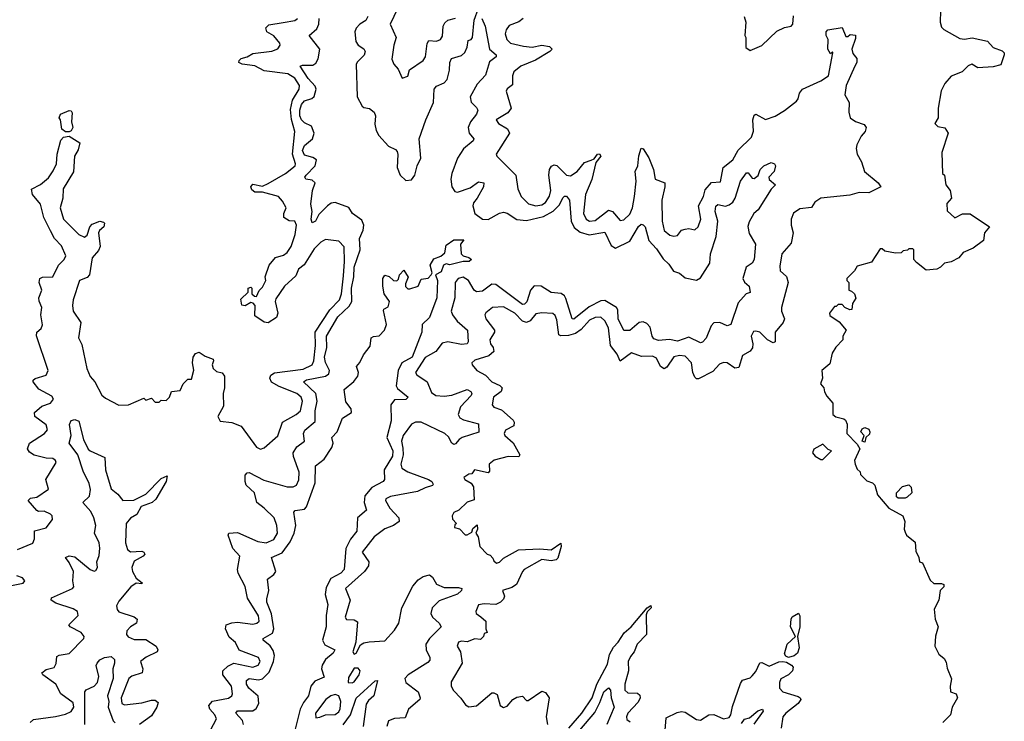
# Model space of a CAD drawing. Extents: x 2601477 to 2753313, y 449408 to 581029.
# Tile 58 of 203: x 2644636 to 2649783, y 464262 to 467928. Entities that reach past the tile are written whole.
import ezdxf

# ---------------------------------------------------------------- set-up
doc = ezdxf.new("R2010")
doc.units = 0

msp = doc.modelspace()

# ---------------------------------------------------------------- linework, layer by layer
at = {"layer": '0CON05XD'}
for points in [[(2646455.7, 467945), (2646446.4, 467923.6), (2646415, 467904), (2646395, 467883.8), (2646387.5, 467865), (2646394.2, 467815), (2646405.6, 467795.6), (2646435.7, 467775.7), (2646442.3, 467762.3), (2646437.2, 467742.8), (2646401.5, 467708.5), (2646395.6, 467695), (2646400, 467525), (2646425.8, 467475.8), (2646435, 467468.8), (2646465, 467464), (2646488.8, 467445), (2646495.8, 467425), (2646492.6, 467382.6), (2646499.4, 467349.4), (2646513.8, 467323.8), (2646565, 467267.5), (2646600, 467250), (2646609.2, 467239.2), (2646613.6, 467223.6), (2646610, 467155), (2646624.4, 467115), (2646655, 467087.8), (2646685, 467091.8), (2646702.3, 467115), (2646713.8, 467165), (2646732.9, 467205), (2646725.2, 467305), (2646759.4, 467405), (2646799.2, 467495), (2646802.2, 467565), (2646815, 467580), (2646855, 467598.6), (2646871.4, 467615), (2646883.8, 467665), (2646885.6, 467705), (2646894.2, 467725), (2646945, 467741.4), (2646963.2, 467756.8), (2646975.8, 467785), (2646981.2, 467818.8), (2646996.1, 467823.9), (2647002.5, 467835), (2647011.2, 467925), (2647035, 467988.8)], [(2646611.2, 467985), (2646573.3, 467905), (2646603.8, 467835), (2646592, 467795), (2646582.3, 467722.3), (2646592.5, 467695), (2646615, 467670), (2646635, 467622.5), (2646665, 467633.3), (2646674, 467666), (2646746.2, 467715), (2646757.5, 467735), (2646766.7, 467803.3), (2646775, 467820), (2646815, 467816), (2646836.2, 467825), (2646847, 467843), (2646850, 467895), (2646858.3, 467911.7), (2646874.6, 467925.4), (2646914.5, 467935.5)], [(2649450, 467975), (2649447.5, 467915), (2649455, 467890), (2649467, 467877), (2649550.7, 467830.7), (2649575, 467826.7), (2649615, 467833.3), (2649695, 467816.7), (2649725, 467783.3), (2649772.5, 467765), (2649782.5, 467755), (2649783.3, 467745), (2649765, 467692.5), (2649725, 467682.5), (2649645, 467677.5), (2649613.6, 467696.4), (2649595, 467687.5), (2649563.6, 467656.4), (2649505, 467632.5), (2649472.5, 467595), (2649453, 467557), (2649437.5, 467465), (2649437.5, 467415), (2649420, 467385), (2649435, 467370), (2649473, 467363), (2649490, 467335), (2649457.5, 467235), (2649460, 467125), (2649470, 467115), (2649477.5, 467065), (2649500, 467035), (2649507.5, 466995), (2649483, 466967), (2649485, 466930), (2649525, 466892.5), (2649565, 466913.3), (2649605, 466913.3), (2649706.2, 466845), (2649680, 466815), (2649675, 466773.8), (2649620, 466735), (2649568.5, 466711.5), (2649545, 466683.3), (2649505, 466662.5), (2649470, 466655), (2649450, 466635), (2649430, 466625), (2649375, 466620), (2649325, 466660), (2649310, 466675), (2649310, 466725), (2649305, 466730), (2649285, 466730), (2649277, 466723), (2649255, 466720), (2649245, 466710), (2649215, 466707.5), (2649158.3, 466718.3), (2649145, 466730), (2649135, 466730), (2649089.3, 466660.7), (2649015, 466640), (2649000, 466615), (2648960, 466575), (2648960, 466565), (2648970, 466555), (2648970, 466515), (2648985, 466510), (2649000, 466495), (2649007, 466473), (2648990, 466445), (2648987, 466413), (2648975, 466412.5), (2648950, 466425), (2648935, 466440), (2648915, 466440), (2648905, 466430), (2648895, 466430), (2648870, 466395), (2648871.7, 466381.7), (2648919.3, 466349.3), (2648957.5, 466305), (2648940, 466275), (2648940, 466255), (2648902.5, 466217.5), (2648883.8, 466185), (2648870.5, 466129.5), (2648830, 466095), (2648832.5, 466055), (2648822.5, 466025), (2648840, 466005), (2648843, 465983), (2648855, 465960), (2648887.5, 465925), (2648887.5, 465865), (2648903, 465853), (2648945, 465842.5), (2648952.5, 465835), (2648962.5, 465815), (2648960, 465765), (2649015, 465710), (2649027.5, 465685), (2649000, 465625), (2649003.3, 465605), (2649015, 465580), (2649030, 465565), (2649031.7, 465551.7), (2649065, 465517.5), (2649095, 465507.5), (2649106.4, 465496.4), (2649120, 465445), (2649180, 465375), (2649252.5, 465335), (2649263.3, 465305), (2649260, 465265), (2649265, 465250), (2649272.5, 465235), (2649317, 465197), (2649320.7, 465150.7), (2649337, 465117), (2649340, 465095), (2649355, 465090), (2649395, 465000), (2649415, 464982.5), (2649455, 464982.5), (2649467, 464977), (2649466.7, 464965), (2649447.5, 464945), (2649441.2, 464895), (2649417.5, 464847.5), (2649421.2, 464795), (2649437.5, 464755), (2649423.9, 464706.1), (2649420, 464655), (2649441.7, 464611.7), (2649469.3, 464589.3), (2649480, 464570), (2649485, 464540), (2649507, 464483), (2649500, 464445), (2649502.5, 464415), (2649532.5, 464405), (2649538.8, 464385), (2649511.2, 464335), (2649502.5, 464295), (2649462.5, 464255)], [(2645075, 466870), (2645080, 466865), (2645076.7, 466845), (2645053, 466827), (2645048, 466815), (2645056.8, 466743.2), (2645047.6, 466722.4), (2645015.9, 466684.1), (2645002, 466595), (2644988.3, 466581.7), (2644949.2, 466565), (2644915.8, 466465), (2644912.2, 466435), (2644915.8, 466405), (2644956.2, 466345), (2644943.8, 466265), (2644961.2, 466231.2), (2644987.1, 466105), (2645005, 466063.3), (2645028.8, 466035), (2645065.9, 465965.9), (2645085, 465950), (2645155, 465914), (2645205, 465916.2), (2645285, 465950), (2645295, 465940), (2645325, 465950), (2645345, 465930), (2645365, 465930), (2645375, 465940), (2645401.7, 465938.3), (2645420, 465955), (2645430, 465985), (2645475, 465990), (2645490, 466025), (2645515, 466050), (2645535, 466050), (2645546.1, 466096.1), (2645540, 466135), (2645543.8, 466165), (2645555, 466183.3), (2645575, 466191.2), (2645605, 466170), (2645647.5, 466155), (2645650, 466145), (2645642.5, 466125), (2645647.5, 466105), (2645665, 466090), (2645695, 466082.5), (2645707.5, 466065), (2645706.2, 466003.8), (2645700, 465975), (2645701.7, 465908.3), (2645672.5, 465855), (2645685, 465830), (2645745, 465823.3), (2645794.1, 465804.1), (2645873.8, 465695), (2645895, 465683.8), (2645915, 465690), (2645985, 465754.2), (2646010.6, 465825), (2646080.8, 465865), (2646104.4, 465885), (2646114.4, 465935), (2646107.5, 465955), (2646085, 465975.4), (2645992, 466012), (2645953.3, 466033.3), (2645944, 466055), (2645948.8, 466071.2), (2645968, 466082), (2646117.8, 466102.2), (2646165.3, 466124.7), (2646173.8, 466145), (2646183.2, 466225), (2646180, 466295), (2646257.6, 466412.4), (2646307.5, 466465), (2646318.8, 466495), (2646329.5, 466589.5), (2646334.7, 466665), (2646331.7, 466741.7), (2646305, 466770), (2646235, 466779.2), (2646210, 466765), (2646175, 466730), (2646122.5, 466647.5), (2646094.3, 466625), (2646080.3, 466589.7), (2646020, 466535), (2645975, 466470), (2645971.2, 466455), (2645986.1, 466393.9), (2645978.3, 466371.7), (2645935, 466343.3), (2645915, 466346.7), (2645865, 466380), (2645866.7, 466435), (2645856.4, 466446.4), (2645845, 466450), (2645815, 466433.3), (2645797, 466437), (2645793, 466467), (2645830, 466505), (2645830, 466525), (2645845, 466530), (2645850, 466525), (2645850, 466495), (2645863.3, 466483.3), (2645875, 466482.5), (2645887.5, 466512.5), (2645905, 466530), (2645922.5, 466565), (2645920, 466585), (2645941.2, 466645), (2645974.2, 466685.8), (2646015, 466698), (2646035, 466712), (2646055, 466743.3), (2646076.5, 466805), (2646083.8, 466855), (2646075, 466876.2), (2646045, 466876.7), (2646017.5, 466895), (2646017.5, 466915), (2646030, 466945), (2646009.3, 466979.3), (2645990, 467005), (2645905, 467026.7), (2645865, 467027.5), (2645849.7, 467039.7), (2645843.8, 467055), (2645855, 467068), (2645905, 467058.8), (2645935, 467072.9), (2646025, 467124.5), (2646075.6, 467165), (2646077.8, 467175), (2646062.3, 467225), (2646074.1, 467344.1), (2646056.9, 467406.9), (2646051.7, 467458.3), (2646062.9, 467507.1), (2646097.5, 467565), (2646099.5, 467585), (2646075, 467622.2), (2646038.8, 467645), (2645915, 467660.5), (2645865, 467687.3), (2645800, 467695), (2645782.5, 467705), (2645783.3, 467715), (2645794.3, 467725.7), (2645825, 467734.2), (2645855, 467751.1), (2645955, 467764.3), (2645985, 467776.7), (2645997.5, 467795), (2645996.7, 467805), (2645965, 467843.3), (2645927.5, 467865), (2645923.3, 467885), (2645939.5, 467900.5), (2646014.3, 467914.3), (2646075, 467924.3), (2646088, 467935)], [(2645633.8, 464215), (2645664.4, 464275), (2645655.6, 464295), (2645630, 464325), (2645624.6, 464345), (2645645, 464366.9), (2645727.2, 464382.8), (2645745.5, 464394.5), (2645748.9, 464405), (2645742.7, 464445), (2645698.5, 464505), (2645697.5, 464525), (2645725, 464550), (2645755, 464565.6), (2645855.3, 464544.7), (2645882.5, 464555), (2645894.2, 464575), (2645885, 464595.8), (2645783.8, 464633.8), (2645765, 464674), (2645731.6, 464701.6), (2645712.2, 464745), (2645716, 464765), (2645745, 464776.5), (2645775, 464779.6), (2645855, 464768.9), (2645876.3, 464773.7), (2645887.5, 464785), (2645885, 464813.3), (2645826.9, 464905), (2645815.4, 464965.4), (2645778.1, 465035), (2645775.6, 465055), (2645787.5, 465125), (2645750.5, 465165), (2645726, 465235), (2645730, 465245), (2645775, 465247.5), (2645882, 465202), (2645925, 465194.7), (2645965, 465211.1), (2645984.5, 465245), (2645980, 465285), (2645966.4, 465325), (2645915, 465375.7), (2645875.7, 465405), (2645864.4, 465455), (2645820.6, 465495), (2645814.4, 465515), (2645815, 465547.5), (2645825, 465560), (2645835, 465561.2), (2645912.4, 465522.4), (2646035, 465486.7), (2646065, 465486.4), (2646083.7, 465496.3), (2646096.3, 465523.7), (2646097.2, 465562.8), (2646067.3, 465645), (2646065.6, 465665), (2646085, 465695.7), (2646125.8, 465725), (2646120.6, 465765), (2646127, 465783), (2646181.1, 465828.9), (2646180.4, 465885), (2646190.5, 465935), (2646184.6, 465974.6), (2646120, 466035), (2646135, 466045.4), (2646235, 466065.6), (2646253, 466077), (2646255.6, 466095), (2646235, 466136), (2646228.9, 466165), (2646242.5, 466215), (2646240, 466275), (2646298.5, 466375), (2646359.2, 466430.8), (2646372.9, 466455), (2646370.8, 466525), (2646383.2, 466585), (2646384.1, 466635), (2646415.6, 466725), (2646412.5, 466785), (2646431.5, 466828.5), (2646435.5, 466855), (2646425, 466880), (2646375.8, 466915), (2646356.4, 466946.4), (2646285, 466972.7), (2646265, 466969.4), (2646245.7, 466955), (2646199.4, 466910.6), (2646182, 466875), (2646165, 466866.2), (2646159.4, 466885), (2646164.3, 466925), (2646158.6, 466965), (2646167.5, 467035), (2646181.2, 467075), (2646165, 467089.2), (2646132.5, 467095), (2646126.7, 467105), (2646134.2, 467115), (2646180, 467165), (2646188, 467195), (2646168.5, 467208.5), (2646125, 467220), (2646115.4, 467245), (2646125, 467270), (2646167.5, 467305), (2646175.4, 467335), (2646161.6, 467371.6), (2646125, 467389.6), (2646109.2, 467405), (2646101.4, 467425), (2646100.5, 467455), (2646109.1, 467485), (2646125, 467504.5), (2646162.9, 467517.1), (2646175, 467527.1), (2646186.4, 467565), (2646180.8, 467580.8), (2646145, 467620.4), (2646102, 467685), (2646115, 467691.4), (2646169.2, 467690.8), (2646185, 467700.8), (2646196.5, 467723.5), (2646204.5, 467775), (2646150, 467845), (2646189.5, 467880.5), (2646200.5, 467905), (2646200.9, 467935)], [(2647051.4, 467935), (2647070, 467895), (2647092.2, 467775), (2647126.7, 467745), (2647126.2, 467735), (2647092.2, 467707.8), (2647071.1, 467638.9), (2647028.1, 467591.9), (2646991.5, 467525), (2646996.8, 467496.8), (2647025, 467468.8), (2647030.8, 467455), (2647024.2, 467435), (2646992.5, 467395), (2646980, 467365), (2646985.7, 467335.7), (2647010, 467305), (2647006.2, 467295), (2646957, 467253), (2646924.7, 467205.3), (2646896, 467124), (2646890.9, 467095), (2646895.6, 467055), (2646910.5, 467030.5), (2646925, 467026.9), (2646991.3, 467048.7), (2647035, 467081.4), (2647062, 467075), (2647061.4, 467055), (2647028.1, 466995), (2647008.4, 466971.6), (2647004.6, 466955), (2647015.6, 466915), (2647055.4, 466885.4), (2647085, 466884.5), (2647145, 466917.1), (2647165, 466921.8), (2647185, 466917.1), (2647234.5, 466884.5), (2647285, 466878.2), (2647375, 466899.1), (2647425, 466928.2), (2647458.5, 466961.5), (2647475, 466996.7), (2647485, 467006.7), (2647495, 467006.7), (2647510, 466985), (2647519.5, 466875), (2647535, 466843.1), (2647567, 466817), (2647613.1, 466803.1), (2647695, 466818.6), (2647727.8, 466747.8), (2647750, 466735), (2647825, 466770.8), (2647871.7, 466848.3), (2647885, 466858.8), (2647895, 466856.7), (2647905.6, 466845.6), (2647924.5, 466774.5), (2647965, 466730), (2647999.2, 466679.2), (2648030.3, 466650.3), (2648054.3, 466614.3), (2648085, 466603.3), (2648115, 466579.2), (2648175, 466567.1), (2648195, 466578.8), (2648244.3, 466655), (2648248.1, 466705), (2648276.5, 466795), (2648285.8, 466875), (2648271.9, 466925), (2648275.8, 466954.2), (2648285, 466962), (2648325, 466954.2), (2648345, 466960.8), (2648365, 466974), (2648375.8, 466995.8)], [(2647267.5, 467935), (2647245, 467916.7), (2647195, 467897.5), (2647178.6, 467875), (2647174.3, 467855), (2647182.5, 467825), (2647201.2, 467805), (2647269.2, 467789.2), (2647315.5, 467784.5), (2647365.7, 467794.3), (2647405, 467788.6), (2647420, 467775), (2647408, 467762), (2647333, 467717), (2647256.7, 467685), (2647220, 467655), (2647212.5, 467635), (2647211.7, 467588.3), (2647185, 467567.5), (2647180, 467555), (2647206.2, 467465), (2647188.8, 467441.2), (2647127.5, 467405), (2647140, 467385), (2647187, 467357), (2647196, 467335), (2647127.5, 467225), (2647130, 467215), (2647230, 467115), (2647240, 467045), (2647258, 467005), (2647295.6, 466965.6), (2647334.6, 466954.6), (2647365, 466960.7), (2647385, 466972.5), (2647405, 467006), (2647412.9, 467035), (2647401.5, 467115), (2647405.6, 467145), (2647416.5, 467163.5), (2647430.3, 467169.7), (2647445, 467165.8), (2647494.3, 467115), (2647515, 467112.5), (2647550.6, 467135), (2647588.6, 467181.4), (2647624.3, 467194.3)], [(2648423.3, 467945), (2648432.5, 467915), (2648427.5, 467845), (2648432.5, 467835), (2648433, 467783), (2648455, 467767.5), (2648515.9, 467794.1), (2648595, 467867.5), (2648635, 467887.5), (2648670, 467895), (2648677.5, 467905), (2648681.7, 467948.3)], [(2647624.3, 467194.3), (2647639.7, 467200.3), (2647657.5, 467225), (2647667, 467227), (2647673.8, 467215), (2647648.8, 467181.2), (2647627.4, 467092.6), (2647593.4, 467015), (2647584, 466915), (2647598.1, 466885), (2647615, 466875.5), (2647645, 466879.2), (2647715, 466933.3), (2647735, 466925.7), (2647775, 466878.1), (2647795, 466883.1), (2647825, 466912.2), (2647839.3, 466945), (2647849.6, 467005), (2647858.5, 467085), (2647854.4, 467135), (2647867.3, 467165), (2647872.8, 467217.2), (2647885, 467257.5), (2647895, 467253.3), (2647925, 467206.7), (2647950, 467145), (2647958.8, 467095), (2648008.8, 467075), (2648009.4, 467055), (2647993.1, 466985), (2647994.6, 466874.6), (2648005, 466826.7), (2648035, 466802), (2648055, 466797.5), (2648075, 466800), (2648095, 466827.5), (2648115, 466833.3), (2648135, 466836.7), (2648165, 466830), (2648183.6, 466846.4), (2648197.1, 466885), (2648184.5, 466955.5), (2648210.5, 467005), (2648220.3, 467039.7), (2648252.7, 467077.3), (2648298.9, 467081.1), (2648313.6, 467155), (2648365, 467195.6), (2648392.9, 467247.1), (2648462.2, 467315), (2648472.7, 467345), (2648468.6, 467405), (2648475, 467430), (2648485, 467433.8), (2648535, 467407.5), (2648585, 467423.3), (2648635, 467453.8), (2648697, 467503), (2648706, 467515), (2648712, 467545), (2648728, 467565), (2648825, 467608.8), (2648863.8, 467635), (2648887.5, 467755), (2648885, 467760), (2648875, 467750), (2648860, 467775), (2648862.5, 467825), (2648852.5, 467845), (2648852.5, 467865), (2648860, 467875), (2648935, 467886.7), (2648955, 467840), (2648965, 467840), (2648978.3, 467851.7), (2649005, 467847.5), (2649005, 467830), (2648986.2, 467775), (2648991.7, 467751.7), (2649012.5, 467725), (2649012.5, 467705), (2649002.5, 467685), (2648956.2, 467585), (2648950, 467535), (2648972.5, 467495), (2648970, 467445), (2648977.5, 467415), (2649005, 467396.7), (2649050.7, 467380.7), (2649061.2, 467365), (2649055.7, 467344.3), (2649035, 467320), (2649012, 467275), (2649008.8, 467255), (2649014, 467225), (2649036.2, 467185), (2649053.3, 467135), (2649123.8, 467075), (2649137.5, 467055), (2649075, 467023.5), (2649025, 467025.7), (2648975, 467011.4), (2648825, 466996), (2648793.3, 466975), (2648775, 466947.5), (2648715, 466940), (2648682.1, 466917.9), (2648670, 466885), (2648668.8, 466855), (2648678.8, 466815), (2648669.7, 466760.3), (2648620.8, 466705), (2648609.5, 466640.5), (2648612, 466615), (2648645.5, 466585.5), (2648654.3, 466555), (2648618, 466425), (2648618, 466405), (2648634, 466365), (2648626.7, 466345), (2648586.2, 466295), (2648586, 466245), (2648575, 466238.8), (2648544.6, 466254.6), (2648505, 466294.4), (2648485, 466300.8), (2648471.7, 466298.3), (2648460, 466275), (2648469.2, 466235), (2648466.6, 466213.4), (2648455, 466196.2), (2648415, 466173.3), (2648395, 466111.2), (2648375, 466106.9), (2648335, 466134.3), (2648315, 466137.1), (2648295, 466127.8), (2648259.5, 466090.5), (2648185, 466050.8), (2648175, 466050.8), (2648165, 466060), (2648154.5, 466085), (2648147.5, 466135), (2648115, 466170), (2648085, 466173.5), (2648055, 466165.5), (2648018.5, 466111.5), (2648005, 466104.4), (2647985.7, 466115), (2647965, 466159.2), (2647945, 466169.5), (2647887.6, 466167.6), (2647835, 466187.8), (2647775, 466143.8), (2647759.8, 466179.8), (2647725.4, 466225), (2647715, 466318), (2647695, 466354), (2647675, 466374.2), (2647645, 466372.2), (2647615, 466357.9), (2647571, 466309), (2647541.7, 466288.3), (2647505, 466277.9), (2647465.7, 466275.7), (2647455, 466281.2), (2647445, 466360), (2647435, 466382.5), (2647423, 466393), (2647365, 466396.2), (2647335, 466391.2), (2647304.2, 466355), (2647285, 466346.5), (2647265, 466353.5), (2647224.4, 466395), (2647165, 466427.7), (2647107.5, 466425), (2647073, 466397), (2647068, 466385), (2647072.9, 466365), (2647117.5, 466305), (2647117.5, 466295), (2647093.8, 466255), (2647098, 466235), (2647112, 466215), (2647114, 466195), (2647088.9, 466171.1), (2647015, 466149.2), (2647000, 466135), (2647001.2, 466125), (2647026.2, 466095), (2647070.5, 466070.5), (2647103.8, 466035), (2647146.4, 466016.4), (2647158, 466005), (2647153.8, 465985), (2647112.5, 465955), (2647106.2, 465916.2), (2647115, 465904), (2647155, 465888.8), (2647216.2, 465835), (2647221.2, 465825), (2647218.8, 465805), (2647175, 465783.3), (2647168.8, 465765), (2647172, 465755), (2647216.7, 465716.7), (2647250, 465655), (2647245.8, 465644.2), (2647190, 465645), (2647117, 465627), (2647091.2, 465605), (2647091.7, 465568.3), (2647085, 465560), (2647013.6, 465576.4), (2647000, 465555), (2646985, 465552.5), (2646957.5, 465535), (2646962.5, 465525), (2646995.9, 465505.9), (2647007.7, 465487.7), (2647011.7, 465418.3), (2646975, 465406.7), (2646932.5, 465365), (2646905, 465352.5), (2646896.7, 465335), (2646898.3, 465318.3), (2646920, 465295), (2646911.7, 465288.3), (2646910, 465275), (2646935, 465267.5), (2646965, 465236.7), (2646975, 465236.7), (2646999.3, 465250.7), (2647005, 465270), (2647028.3, 465288.3), (2647030, 465265), (2647020, 465245), (2647032.5, 465225), (2647042.5, 465175), (2647080, 465135), (2647095, 465130), (2647110, 465115), (2647115, 465100), (2647128.3, 465088.3), (2647145, 465093.3), (2647166.2, 465113.8), (2647243, 465157), (2647355, 465163.5), (2647415, 465157.5), (2647465, 465192.5), (2647467.5, 465175), (2647450, 465115), (2647441.2, 465105), (2647415, 465099.4), (2647365, 465107.8), (2647274, 465055), (2647264.2, 465045), (2647232.9, 464977.1), (2647208.6, 464961.4), (2647160, 464945), (2647170, 464915), (2647165, 464900), (2647150, 464885), (2647125, 464872.5), (2647065, 464875.8), (2647035, 464870), (2647020, 464835), (2647023.3, 464825), (2647047.7, 464807.7), (2647072.5, 464785), (2647072.5, 464745), (2647080, 464725), (2647065, 464720), (2647060, 464705), (2647045, 464690), (2647015, 464693.3), (2646975, 464676.7), (2646945, 464680), (2646930, 464675), (2646924, 464655), (2646940, 464625), (2646950, 464565), (2646892.3, 464467.7), (2646892.5, 464445), (2646903.2, 464423.2), (2646943, 464383), (2646967, 464347), (2646985, 464337.5), (2647025, 464343.3), (2647105, 464410), (2647115, 464411.2), (2647131.7, 464401.7), (2647148.6, 464345), (2647165, 464333.1), (2647185, 464341.4), (2647214.6, 464375.4), (2647235, 464387.5), (2647265, 464392.5), (2647285, 464370), (2647295, 464370), (2647365, 464420), (2647385, 464412.5), (2647404.2, 464384.2), (2647388.5, 464285), (2647395, 464244.2)], [(2644895, 467342.5), (2644875, 467342.5), (2644856.4, 467356.4), (2644850, 467405), (2644843.3, 467415), (2644850, 467435), (2644895, 467453.8), (2644905, 467452.5), (2644911.2, 467441.2), (2644907.5, 467395), (2644913.3, 467365), (2644905, 467347.5), (2644895, 467342.5)], [(2644625, 465158.8), (2644705, 465193.3), (2644713.3, 465215), (2644713.6, 465256.4), (2644775, 465272.5), (2644807, 465317), (2644806.7, 465335), (2644797.5, 465345), (2644765, 465360), (2644735, 465357.5), (2644725, 465362.5), (2644680, 465415), (2644693, 465427), (2644725, 465433.3), (2644787.5, 465475), (2644773.3, 465525), (2644826.2, 465615), (2644823.3, 465625), (2644810, 465635), (2644775, 465636.2), (2644712.3, 465652.3), (2644688, 465668), (2644676.4, 465686.4), (2644686.7, 465715), (2644766.2, 465765), (2644782, 465785), (2644775, 465811.2), (2644716.2, 465855), (2644714.1, 465875.9), (2644751.7, 465908.3), (2644796.7, 465925), (2644813.3, 465945), (2644805, 465961.2), (2644736.9, 465996.9), (2644706.2, 466035), (2644706.7, 466045), (2644717.3, 466052.7), (2644775, 466071.2), (2644785.8, 466095), (2644724, 466276), (2644726.7, 466295), (2644748.8, 466315), (2644755.7, 466334.3), (2644747.1, 466385), (2644752, 466425), (2644737.7, 466457.7), (2644736, 466475), (2644752.5, 466515), (2644738, 466555), (2644741.2, 466575), (2644755, 466582), (2644808.8, 466585), (2644838.6, 466645), (2644869.2, 466675), (2644876.9, 466695), (2644855, 466746.2), (2644818.6, 466785), (2644797.1, 466825), (2644762.5, 466895), (2644745.7, 466965), (2644703.8, 467015), (2644697.5, 467042.5), (2644745, 467066.2), (2644787.6, 467102.4), (2644812.1, 467137.9), (2644829.2, 467175), (2644832.5, 467225), (2644851.2, 467298.8), (2644866, 467314), (2644895, 467320), (2644950, 467285), (2644941.7, 467248.3), (2644922.5, 467215), (2644917, 467133), (2644864.3, 467045), (2644861.4, 466995), (2644847.5, 466945), (2644865.8, 466885.8), (2644945, 466806.2), (2644975, 466792), (2644988.3, 466801.7), (2645003.5, 466846.5), (2645015, 466860), (2645055, 466876.2), (2645075, 466870)], [(2648375.8, 466995.8), (2648403.8, 467085), (2648435, 467127.5), (2648445, 467127.5), (2648465, 467100), (2648475, 467097.5), (2648496.4, 467113.6), (2648507.5, 467145), (2648526.7, 467165), (2648565, 467181.2), (2648582.5, 467175), (2648586.7, 467165), (2648580, 467135), (2648552.5, 467105), (2648555, 467092.5), (2648586.7, 467065), (2648565, 467042.5), (2648496.7, 466935), (2648474.3, 466915.7), (2648448.9, 466871.1), (2648442.6, 466847.4), (2648450.4, 466810.4), (2648482.5, 466755), (2648475.6, 466675), (2648465, 466656.2), (2648434, 466635), (2648416.2, 466575), (2648425, 466556.7), (2648448.8, 466535), (2648455, 466502.5), (2648434.1, 466495.9), (2648391.7, 466448.3), (2648353.3, 466335), (2648335, 466328.8), (2648295.5, 466345.5), (2648265, 466344.2), (2648251.1, 466328.9), (2648225, 466263.3), (2648205, 466243.3), (2648195, 466240), (2648135, 466268.8), (2648075, 466247.5), (2648033.6, 466256.4), (2647975, 466251.9), (2647951.2, 466261.2), (2647942.5, 466275), (2647931.5, 466321.5), (2647915, 466340), (2647895, 466349.2), (2647875, 466345.8), (2647825, 466304.3), (2647795, 466303.8), (2647765.6, 466365), (2647762.2, 466412.2), (2647755.8, 466425), (2647695, 466460.8), (2647675, 466458.6), (2647612.4, 466427.6), (2647532.7, 466362.7), (2647524.4, 466365), (2647491.7, 466471.7), (2647484.4, 466485), (2647466.9, 466496.9), (2647415, 466502.2), (2647362.5, 466535), (2647325, 466537.5), (2647305.8, 466515), (2647286.6, 466453.4), (2647275, 466441.4), (2647265, 466440.6), (2647125, 466544.2), (2647105, 466545.7), (2647055, 466510), (2647025, 466505.6), (2647012.2, 466515), (2646982.7, 466565), (2646955, 466582.7), (2646928.2, 466575), (2646912.7, 466555), (2646910.5, 466475), (2646892.3, 466405), (2646899.1, 466385), (2646922.4, 466352.4), (2646949.3, 466329.3), (2646977.1, 466305), (2646980.8, 466245), (2646976.2, 466235), (2646945, 466231.2), (2646875, 466245.3), (2646845, 466238.5), (2646811.1, 466195), (2646755, 466163.5), (2646705.6, 466085), (2646712.1, 466072.1), (2646766.3, 466036.3), (2646789.3, 465979.3), (2646811.2, 465965), (2646855, 465960.4), (2646895, 465966.2), (2646975, 465995.6), (2646993.8, 465985), (2647000, 465975), (2646996, 465965), (2646940, 465905), (2646929.2, 465865), (2646937.9, 465847.9), (2646956.4, 465836.4), (2647035, 465816), (2647037.1, 465772.9), (2646950, 465745), (2646933.8, 465735), (2646915, 465711.2), (2646905, 465708.8), (2646894.4, 465714.4), (2646877.6, 465747.6), (2646858.8, 465765), (2646735, 465824.6), (2646705, 465825.6), (2646685, 465814.3), (2646641.5, 465755), (2646632.7, 465725), (2646639.1, 465689.2), (2646640, 465655), (2646629.2, 465605), (2646634.6, 465584.6), (2646666, 465565), (2646773.3, 465525), (2646790, 465515), (2646798.3, 465501.7), (2646795, 465493.8), (2646755, 465482.5), (2646715, 465462.5), (2646575, 465437.3), (2646550, 465425), (2646548.8, 465415), (2646571.9, 465375), (2646618.1, 465325), (2646619.2, 465305), (2646590, 465285), (2646545, 465268), (2646489.2, 465225), (2646426.7, 465145), (2646461.4, 465095), (2646460, 465075), (2646438.1, 465045), (2646340, 464955), (2646363.1, 464895), (2646338, 464805), (2646345, 464794), (2646385, 464792.5), (2646402.3, 464782.3), (2646394.3, 464675.7), (2646377.5, 464625), (2646385, 464613.3), (2646395, 464617.5), (2646418, 464662), (2646435, 464672), (2646463.4, 464676.6), (2646545, 464682.9), (2646595, 464738.6), (2646618.5, 464775), (2646634.5, 464855.5), (2646692.2, 464967.8), (2646719.3, 465000.7), (2646745, 465019.2), (2646777.7, 465027.7), (2646794.4, 465014.4), (2646815, 464977.5), (2646855, 464961.5), (2646930.5, 464960.5), (2646947.5, 464955), (2646946.2, 464945), (2646925, 464926), (2646828.6, 464891.4), (2646792.5, 464855), (2646785.8, 464825), (2646794, 464805), (2646828.8, 464775), (2646838.8, 464755), (2646778.8, 464695), (2646760, 464665), (2646760.8, 464635), (2646780, 464595), (2646779.5, 464580.5), (2646770.5, 464569.5), (2646666.7, 464505), (2646650, 464485), (2646654.3, 464464.3), (2646718.8, 464415), (2646730, 464385), (2646727.5, 464375), (2646668, 464325), (2646650.8, 464279.2), (2646595, 464277.1), (2646565, 464263.3), (2646555.7, 464235)], [(2646538.3, 466408.3), (2646540, 466415), (2646563, 466427), (2646570, 466455), (2646541.2, 466495), (2646533.8, 466535), (2646534, 466575), (2646545, 466592.5), (2646567, 466587), (2646590, 466565), (2646607, 466563), (2646617, 466573), (2646622.5, 466595), (2646645, 466620), (2646667, 466583), (2646653, 466547), (2646653.6, 466533.6), (2646665, 466522.5), (2646675, 466522.5), (2646720, 466535), (2646735, 466572.5), (2646771.7, 466578.3), (2646787.5, 466595), (2646792.5, 466605), (2646782.5, 466645), (2646800.7, 466679.3), (2646838.3, 466691.7), (2646859.3, 466710.7), (2646865, 466750), (2646905, 466777.5), (2646958.3, 466778.3), (2646940, 466755), (2646943.3, 466705), (2646953.9, 466693.9), (2646985, 466686.2), (2646997.5, 466675), (2646985.9, 466664.1), (2646955, 466664), (2646885, 466647.5), (2646865, 466652.5), (2646852.5, 466645), (2646840, 466610), (2646810, 466595), (2646820, 466565), (2646816.7, 466475), (2646777.7, 466372.3), (2646740, 466335), (2646738, 466295), (2646687.1, 466165), (2646634.5, 466135.5), (2646615.4, 466095), (2646604.2, 466014.2), (2646611.7, 466001.7), (2646667.5, 465955), (2646655, 465943.8), (2646595, 465942), (2646575.8, 465915), (2646578.3, 465831.7), (2646555.6, 465745), (2646586.2, 465675), (2646585, 465646.7), (2646541.1, 465575), (2646543.3, 465525), (2646536.7, 465515), (2646476.5, 465483.5), (2646440.6, 465439.4), (2646436.9, 465405), (2646448.8, 465365), (2646401.9, 465325), (2646399.4, 465255), (2646365.8, 465214.2), (2646341.3, 465165), (2646332.9, 465055), (2646314.6, 465035.4), (2646262.9, 465007.1), (2646238.4, 464961.6), (2646232.5, 464925), (2646247.4, 464872.6), (2646237.5, 464815), (2646237.7, 464755), (2646218.4, 464685), (2646231.4, 464661.4), (2646284, 464635), (2646275, 464618.6), (2646235, 464584.5), (2646216.9, 464555), (2646213.8, 464535), (2646227.9, 464492.1), (2646179.4, 464470.6), (2646157.9, 464445), (2646146.5, 464395), (2646119.3, 464360.7), (2646102.8, 464325), (2646067.4, 464185)], [(2645805.6, 464245), (2645800.6, 464265), (2645765.8, 464305), (2645775, 464316.4), (2645855, 464316.5), (2645872.2, 464327.8), (2645886.7, 464355), (2645883.6, 464393.7), (2645833.3, 464435), (2645822.7, 464455), (2645821.9, 464475), (2645835, 464485.4), (2645885, 464478.2), (2645905.7, 464484.3), (2645940.9, 464519.1), (2645963.4, 464575), (2645968.5, 464605), (2645961.2, 464631.2), (2645945.3, 464655.3), (2645908.8, 464685), (2645908.8, 464695), (2645957.5, 464722.5), (2645964.5, 464745), (2645952.7, 464822.7), (2645927.5, 464885), (2645927.6, 464902.4), (2645939.4, 464945), (2645930.8, 465005), (2645965, 465028), (2645975.7, 465045), (2645953.1, 465116.9), (2646008.6, 465141.4), (2646050.3, 465199.7), (2646071.5, 465245), (2646080, 465285), (2646068.8, 465355), (2646076, 465364), (2646125, 465370.8), (2646135, 465383.3), (2646181.7, 465508.3), (2646183, 465597), (2646228.2, 465631.8), (2646267.9, 465692.1), (2646274.3, 465715), (2646268.8, 465745), (2646295.6, 465775), (2646324.2, 465845.8), (2646371.2, 465875), (2646369.2, 465895), (2646341.7, 465931.7), (2646332, 465995), (2646382.7, 466037.3), (2646403.1, 466065), (2646407.5, 466085), (2646396.7, 466115), (2646415, 466137.5), (2646432.7, 466177.3), (2646467.5, 466222.5), (2646474.2, 466265.8), (2646485, 466273.3), (2646515, 466276.2), (2646543.3, 466305), (2646553.3, 466335), (2646538.3, 466408.3)], [(2644691.4, 464255), (2644709.3, 464270.7), (2644824.1, 464285.9), (2644875, 464299.6), (2644905, 464313.3), (2644918.8, 464335), (2644915, 464357.5), (2644851.4, 464405), (2644825, 464455.6), (2644756.7, 464505), (2644751.2, 464515), (2644775, 464532.5), (2644816.5, 464543.5), (2644826.8, 464563.2), (2644830.3, 464599.7), (2644843, 464607), (2644895, 464615.8), (2644971.4, 464695), (2644972.5, 464705), (2644958, 464725), (2644900, 464755), (2644893.3, 464765), (2644941.2, 464815), (2644938, 464835), (2644915, 464850), (2644825, 464879.4), (2644801.2, 464895), (2644803, 464907), (2644912.5, 464955), (2644920, 464965), (2644914, 464995), (2644918.1, 465045), (2644895, 465092), (2644875, 465117.5), (2644894.4, 465125.6), (2644925, 465121.9), (2645005, 465055.6), (2645025, 465045.7), (2645035, 465049.2), (2645042.2, 465065), (2645039.1, 465095), (2645052.3, 465127.7), (2645056, 465166), (2645051.8, 465195), (2645026.9, 465245), (2645033.6, 465285), (2645024.5, 465325), (2645008.7, 465358.7), (2644966.7, 465405), (2645001.5, 465438.5), (2645006.1, 465473.9), (2644999.6, 465505), (2644968, 465568), (2644940.5, 465655), (2644894.2, 465715), (2644905.5, 465754.5), (2644896.9, 465813.1), (2644905, 465833.8), (2644925, 465839.2), (2644945, 465830.8), (2644970, 465735), (2644995, 465684.2), (2645004.7, 465674.7), (2645080.9, 465640.9), (2645084.6, 465575), (2645115, 465475.8), (2645148.7, 465448.7), (2645175, 465415.8), (2645232.1, 465417.9), (2645295, 465447.8), (2645375, 465530.8), (2645406.7, 465545), (2645402.5, 465515), (2645348, 465422), (2645328, 465405), (2645271.9, 465385), (2645248.3, 465341.7), (2645215, 465323.1), (2645193.5, 465295), (2645189.1, 465195), (2645199.1, 465159.1), (2645215, 465148), (2645275, 465150), (2645285.9, 465145.9), (2645290, 465135), (2645282.5, 465125), (2645235, 465098.8), (2645222.9, 465065), (2645225.8, 465045), (2645245, 465010), (2645276.7, 464985), (2645275, 464980), (2645245, 464983.3), (2645217.5, 464965), (2645155, 464889.1), (2645142.3, 464865), (2645145, 464845.8), (2645155, 464833.9), (2645235, 464807.8), (2645250, 464795), (2645246.2, 464775), (2645215, 464755.6), (2645195.6, 464735), (2645194.4, 464715), (2645203.7, 464703.7), (2645235, 464688.9), (2645295, 464689.4), (2645350, 464655), (2645359.2, 464635), (2645355.7, 464624.3), (2645296.7, 464596.7), (2645268, 464575), (2645280.6, 464535), (2645275.8, 464515), (2645223.2, 464496.8), (2645207.1, 464485), (2645167.1, 464385), (2645170, 464355), (2645185, 464346.9), (2645275, 464358.8), (2645325, 464372.1), (2645345, 464371.9), (2645359.5, 464359.5), (2645353.5, 464335), (2645325, 464290), (2645263.1, 464245)], [(2649055, 465720), (2649040, 465725), (2649050, 465755), (2649032.5, 465775), (2649040.7, 465789.3), (2649055, 465796.7), (2649075, 465787.5), (2649080, 465775), (2649078.3, 465761.7), (2649060, 465745), (2649055, 465720)], [(2648835, 465630), (2648880, 465675), (2648861.7, 465681.7), (2648835, 465710), (2648787, 465683), (2648780, 465665), (2648795, 465647.5), (2648825, 465630), (2648835, 465630)], [(2649265, 465427.5), (2649228.3, 465428.3), (2649220, 465435), (2649220, 465455), (2649251.7, 465488.3), (2649285, 465496.7), (2649296.7, 465485), (2649300, 465455), (2649275, 465432.5), (2649265, 465427.5)], [(2644585, 464970), (2644655, 464983.8), (2644662.5, 464995), (2644650.7, 465010.7), (2644621.7, 465021.7)], [(2647506.2, 464225), (2647575, 464303.5), (2647628, 464385), (2647653.4, 464456.6), (2647709.1, 464560.9), (2647720.1, 464609.9), (2647740.1, 464649.9), (2647765.4, 464674.6), (2647796, 464724), (2647833.1, 464755), (2647916.7, 464855), (2647936, 464866), (2647938, 464855), (2647916.1, 464833.9), (2647911.4, 464818.6), (2647913.3, 464715), (2647863.6, 464665), (2647848.5, 464625), (2647828.9, 464601.1), (2647817.9, 464575), (2647819.1, 464525), (2647798.9, 464455), (2647799.6, 464425), (2647815, 464410), (2647865, 464408.6), (2647877.6, 464397.6), (2647880, 464385), (2647868.5, 464361.5), (2647815.6, 464305), (2647808.1, 464285), (2647810.7, 464270.7), (2647828.3, 464258.3)], [(2648655, 464595.6), (2648641.5, 464601.5), (2648634.4, 464615), (2648648.5, 464665), (2648691.2, 464705), (2648666.4, 464755), (2648669.5, 464795), (2648675, 464807.5), (2648706.7, 464826.7), (2648713.6, 464813.6), (2648714.5, 464755), (2648702.5, 464705), (2648711.5, 464645), (2648702.2, 464617.8), (2648685, 464603.5), (2648655, 464595.6)], [(2644977.1, 464245), (2644976.2, 464415), (2644984.3, 464425.7), (2645025.5, 464444.5), (2645042.5, 464465), (2645050.8, 464495), (2645036.4, 464553.6), (2645041.2, 464565), (2645055, 464582.5), (2645080, 464595), (2645115, 464600), (2645132.5, 464585), (2645132.5, 464565), (2645122.5, 464535), (2645125.7, 464485), (2645096, 464395), (2645102.5, 464365), (2645098.1, 464335), (2645125, 464264.2), (2645135, 464252.9)], [(2646375, 464462), (2646385, 464467.5), (2646410, 464505), (2646416, 464525), (2646405, 464540), (2646385, 464540), (2646355, 464490), (2646353.9, 464463.9), (2646375, 464462)], [(2648010.6, 464215), (2648015, 464280), (2648072.7, 464307.3), (2648095, 464312.7), (2648115, 464309.1), (2648175, 464271.8), (2648195, 464266.9), (2648238.8, 464295), (2648265, 464297.5), (2648315.5, 464274.5), (2648345, 464281.4), (2648354.4, 464295), (2648361.7, 464338.3), (2648405, 464458.8), (2648415, 464475.8), (2648455, 464489.2), (2648465, 464498.6), (2648485, 464522.5), (2648505, 464568), (2648515, 464569.2), (2648555, 464550), (2648605, 464572.9), (2648625, 464574.6), (2648645, 464571.1), (2648670.6, 464555), (2648679.5, 464545), (2648676.7, 464525), (2648654.7, 464505.3), (2648615.7, 464484.3), (2648608.6, 464465), (2648608.6, 464435), (2648625, 464415.8), (2648705, 464391.4), (2648716, 464385), (2648719.2, 464375), (2648705.8, 464355), (2648641.2, 464305), (2648626.2, 464285), (2648616.2, 464225)], [(2646327.3, 464242.7), (2646366.4, 464295), (2646395, 464382), (2646495, 464472.5), (2646507.5, 464475), (2646486.7, 464395), (2646459.1, 464370.9), (2646448.1, 464351.9), (2646431.9, 464235)], [(2647535, 464180), (2647642, 464308), (2647669.6, 464360.4), (2647689.1, 464415), (2647715, 464436.7), (2647724.2, 464424.2), (2647728.1, 464385), (2647744.3, 464335), (2647705.5, 464245)], [(2646185, 464280), (2646205, 464283.3), (2646234.1, 464295.9), (2646285, 464297.5), (2646305, 464310.8), (2646312.4, 464327.6), (2646314.4, 464365), (2646304.2, 464394.2), (2646285, 464402), (2646263.3, 464395), (2646236.2, 464375), (2646182.5, 464305), (2646185, 464280)], [(2648410.3, 464249.7), (2648425, 464272.5), (2648450.7, 464279.3), (2648495, 464316.7), (2648520, 464325), (2648522.5, 464315), (2648473.9, 464246.1)]]:
    msp.add_lwpolyline(points, dxfattribs=at)

doc.saveas('drawing.dxf')
